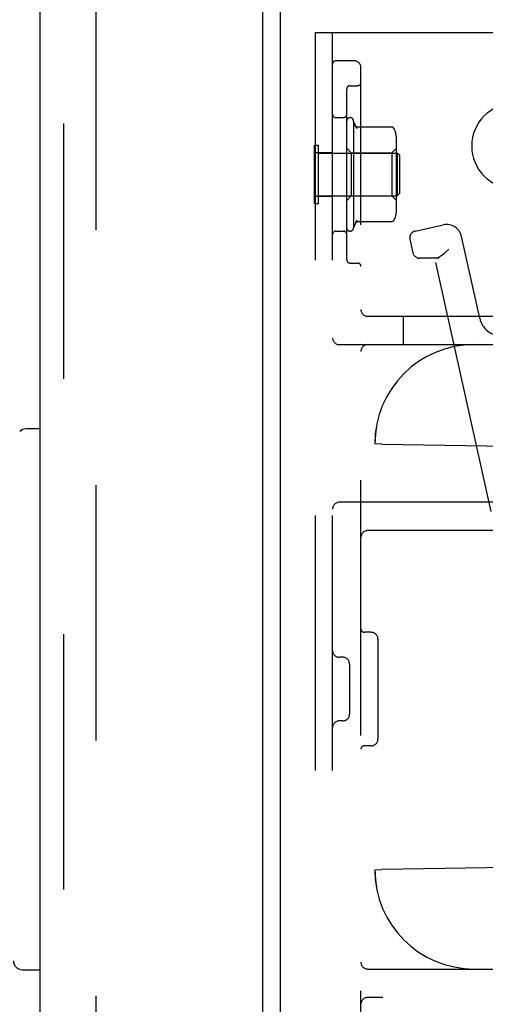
# Model space of a CAD drawing. Header units: inches. Extents: x 0 to 204, y 0 to 132.
# Tile 61 of 113: x 110.28 to 112.33, y 47.76 to 52.1. Entities that reach past the tile are written whole.
import ezdxf

# ---------------------------------------------------------------- set-up
doc = ezdxf.new("R2010")
doc.units = ezdxf.units.IN
doc.header["$LTSCALE"] = 11.243375
doc.header["$MEASUREMENT"] = 0
doc.linetypes.add('HIDDEN', pattern=[0.2, 0.1, -0.1])
doc.layers.get('0').update_dxf_attribs({"linetype": 'CONTINUOUS'})
doc.layers.add('DEFAULT_2', color=8, linetype='HIDDEN')
doc.layers.add('DOOR_ASSEMBLY', color=7, linetype='CONTINUOUS')

msp = doc.modelspace()

# ---------------------------------------------------------------- linework, layer by layer
at = {"color": 3, "linetype": 'Continuous'}
msp.add_line((111.4275, 12.7376), (111.4275, 85.8416), dxfattribs=at)
at = {"layer": 'DEFAULT_2', "color": 8, "linetype": 'HIDDEN'}
for p, q in [((110.615, 86.024), (110.615, 12.5551)), ((111.5815, 46.5396), (111.5815, 52.0396)), ((111.5815, 52.0396), (112.8315, 52.0396)), ((111.6565, 46.5396), (111.6565, 52.0396)), ((111.7515, 51.9146), (111.6715, 51.9146)), ((111.7815, 46.6946), (111.7815, 51.8846)), ((111.719, 51.039), (111.719, 51.7902)), ((111.734, 51.8052), (111.7665, 51.8052)), ((111.6715, 51.6646), (111.704, 51.6646)), ((111.749, 51.6496), (111.749, 51.1796)), ((111.7636, 51.6162), (111.749, 51.6496)), ((111.9167, 51.6231), (111.7649, 51.6231)), ((111.938, 51.263), (111.938, 51.5662)), ((111.5765, 51.2866), (111.5765, 51.5426)), ((111.5765, 51.5426), (111.5945, 51.5426)), ((111.5945, 51.2866), (111.5945, 51.5426)), ((111.739, 51.5096), (111.719, 51.5296)), ((111.918, 51.5096), (111.938, 51.5296)), ((111.5815, 51.5111), (111.6565, 51.5111)), ((111.5945, 51.5086), (111.9415, 51.5086)), ((111.739, 51.5096), (111.739, 51.3196)), ((111.739, 51.5096), (111.918, 51.5096)), ((111.918, 51.5096), (111.918, 51.3196)), ((111.9415, 51.5086), (111.9415, 51.3206)), ((111.9515, 51.4986), (111.9415, 51.5086)), ((111.9515, 51.4986), (111.9515, 51.3306)), ((111.5815, 51.3181), (111.6565, 51.3181)), ((111.5945, 51.3206), (111.9415, 51.3206)), ((111.739, 51.3196), (111.719, 51.2996)), ((111.739, 51.3196), (111.918, 51.3196)), ((111.918, 51.3196), (111.938, 51.2996)), ((111.9515, 51.3306), (111.9415, 51.3206)), ((111.5765, 51.2866), (111.5945, 51.2866)), ((111.7636, 51.213), (111.749, 51.1796)), ((111.9167, 51.2061), (111.7649, 51.2061)), ((112.0197, 51.1645), (112.1442, 51.1921)), ((111.6715, 51.1646), (111.704, 51.1646)), ((112.3044, 50.781), (112.2247, 51.1408)), ((111.9969, 51.1287), (112.0101, 51.069)), ((112.1137, 51.0449), (112.0392, 51.0455)), ((112.3548, 49.9292), (112.1077, 51.0449)), ((112.1681, 51.0844), (112.1554, 51.0731)), ((111.734, 51.024), (111.7665, 51.024)), ((111.8115, 50.7896), (114.1265, 50.7896)), ((111.969, 50.6646), (111.969, 50.7896)), ((111.6865, 50.6646), (114.0165, 50.6646)), ((111.8426, 50.2271), (111.8425, 50.2271)), ((111.8735, 50.2265), (111.8425, 50.2271)), ((111.8735, 50.2265), (112.6125, 50.2136)), ((112.5283, 49.9706), (111.6865, 49.9706)), ((112.7815, 49.8456), (111.8115, 49.8456)), ((111.8265, 49.3976), (111.7965, 49.3976)), ((111.8565, 49.3676), (111.8565, 48.9276)), ((111.7015, 49.2876), (111.6865, 49.2876)), ((111.7315, 49.2576), (111.7315, 49.0376)), ((111.7015, 49.0076), (111.6865, 49.0076)), ((111.8265, 48.8976), (111.7965, 48.8976)), ((112.6125, 48.3655), (111.8735, 48.3526)), ((111.8425, 48.3521), (111.8735, 48.3526)), ((111.8425, 48.3521), (111.8426, 48.3521)), ((111.8115, 47.9146), (114.0165, 47.9146)), ((114.1265, 47.7896), (111.8115, 47.7896))]:
    msp.add_line(p, q, dxfattribs=at)
for points in [[(111.7577, 51.6264), (111.759, 51.6246), (111.7601, 51.6229), (111.7612, 51.6211), (111.7621, 51.6194), (111.763, 51.6177), (111.7637, 51.6159)], [(111.7649, 51.6231), (111.7637, 51.6232), (111.7624, 51.6234), (111.7612, 51.6238), (111.7602, 51.6243), (111.7594, 51.6248), (111.7588, 51.6252), (111.7584, 51.6256), (111.7581, 51.6259), (111.7579, 51.6262), (111.7577, 51.6263), (111.7577, 51.6264)], [(111.9244, 51.6195), (111.9236, 51.6203), (111.9227, 51.6211), (111.9217, 51.6218), (111.9206, 51.6223), (111.9195, 51.6227), (111.9183, 51.623), (111.917, 51.6231), (111.9167, 51.6231)], [(111.9336, 51.6014), (111.9334, 51.602), (111.9318, 51.6068), (111.9297, 51.6115), (111.9272, 51.6158), (111.9244, 51.6195)], [(111.9244, 51.2097), (111.9272, 51.2134), (111.9297, 51.2177), (111.9318, 51.2223), (111.9334, 51.2271), (111.9336, 51.2278)], [(111.7577, 51.2028), (111.759, 51.2046), (111.7601, 51.2063), (111.7612, 51.208), (111.7621, 51.2098), (111.763, 51.2115), (111.7637, 51.2132)], [(111.7577, 51.2028), (111.7577, 51.2029), (111.7579, 51.203), (111.7581, 51.2033), (111.7584, 51.2036), (111.7588, 51.2039), (111.7594, 51.2044), (111.7602, 51.2048), (111.7612, 51.2053), (111.7624, 51.2057), (111.7637, 51.206), (111.7649, 51.2061)], [(111.9244, 51.2097), (111.9236, 51.2088), (111.9227, 51.2081), (111.9217, 51.2074), (111.9206, 51.2069), (111.9195, 51.2065), (111.9183, 51.2062), (111.917, 51.2061), (111.9167, 51.2061)], [(112.1386, 51.0589), (112.1337, 51.0552), (112.1293, 51.052), (112.1253, 51.0494), (112.1218, 51.0474), (112.1187, 51.0459), (112.116, 51.0451), (112.1137, 51.0449)], [(112.116, 51.0451), (112.1187, 51.0459), (112.1218, 51.0474), (112.1253, 51.0494), (112.1293, 51.052), (112.1337, 51.0552), (112.1386, 51.0589), (112.1438, 51.0632), (112.1494, 51.068), (112.1554, 51.0731)]]:
    msp.add_lwpolyline(points, dxfattribs=at)
for centre, radius, start, end in [((111.6715, 51.8996), 0.015, 90, 180), ((111.7515, 51.8846), 0.03, 0, 90), ((111.734, 51.7902), 0.015, 90, 180), ((111.7665, 51.8202), 0.015, 270, 360), ((112.4565, 51.5396), 0.1875, 90, 270), ((111.6715, 51.6796), 0.015, 180, 270), ((111.704, 51.6796), 0.015, 270, 360), ((111.734, 51.6496), 0.015, 0.0001, 180), ((111.7968, 51.5663), 0.1412, 0, 14.5173), ((111.7968, 51.2629), 0.1412, 345.4827, 360), ((111.734, 51.1796), 0.015, 180, 359.9999), ((112.1588, 51.1262), 0.0675, 12.49, 102.49), ((111.6715, 51.1496), 0.015, 90, 180), ((111.704, 51.1496), 0.015, 0, 90), ((112.0262, 51.1352), 0.03, 102.49, 192.49), ((112.0394, 51.0755), 0.03, 192.49, 269.49), ((111.734, 51.039), 0.015, 180, 270), ((111.7665, 51.009), 0.015, 0, 90), ((111.8115, 50.8196), 0.03, 180, 270), ((112.402, 50.8027), 0.1, 192.49, 270.14), ((111.6865, 50.6946), 0.03, 180, 270), ((111.8115, 50.6346), 0.03, 90, 180), ((112.28, 50.2271), 0.4375, 90, 180), ((112.2801, 50.2271), 0.4375, 90, 180), ((111.6865, 49.9406), 0.03, 90, 180), ((111.8115, 49.8156), 0.03, 90, 180), ((111.7965, 49.4126), 0.015, 180, 270), ((111.8265, 49.3676), 0.03, 0, 90), ((111.6865, 49.3176), 0.03, 180, 270), ((111.7015, 49.2576), 0.03, 0, 90), ((111.6865, 48.9776), 0.03, 90, 180), ((111.7015, 49.0376), 0.03, 270, 360), ((111.8265, 48.9276), 0.03, 270, 360), ((111.7965, 48.8826), 0.015, 90, 180), ((112.28, 48.3521), 0.4375, 180, 270), ((112.2801, 48.3521), 0.4375, 180, 270), ((111.8115, 47.9446), 0.03, 180, 270), ((111.8115, 47.7596), 0.03, 90, 180)]:
    msp.add_arc(centre, radius, start, end, dxfattribs=at)
at = {"layer": 'DOOR_ASSEMBLY', "color": 3, "linetype": 'Continuous'}
for p, q in [((111.3485, 86.4156), (111.3485, 12.1636)), ((110.3695, 12.2861), (110.3695, 86.2931))]:
    msp.add_line(p, q, dxfattribs=at)
at = {"layer": 'DOOR_ASSEMBLY', "color": 8, "linetype": 'HIDDEN'}
msp.add_line((110.4735, 12.2861), (110.4735, 86.2931), dxfattribs=at)
at = {"layer": 'DOOR_ASSEMBLY', "color": 7, "linetype": 'Continuous'}
for p, q in [((110.3695, 50.2935), (110.3071, 50.2935)), ((110.2908, 47.9116), (110.3695, 47.9116))]:
    msp.add_line(p, q, dxfattribs=at)
for centre, start, end in [((110.3071, 50.2542), 90, 135), ((110.2908, 47.951), 180, 270)]:
    msp.add_arc(centre, 0.0394, start, end, dxfattribs=at)

doc.saveas('drawing.dxf')
